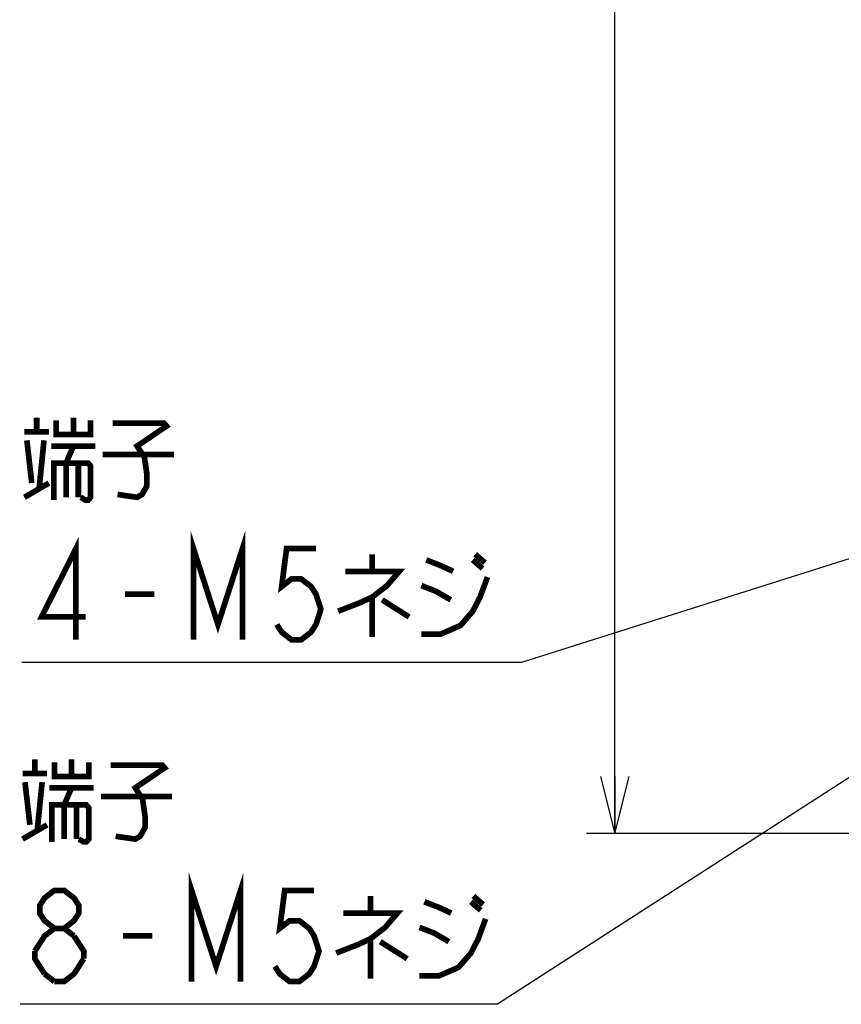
# Model space of a CAD drawing. Extents: x 129 to 1619, y 128 to 1105.
# Tile 10 of 27: x 703 to 819, y 496 to 634. Entities that reach past the tile are written whole.
import ezdxf

# ---------------------------------------------------------------- set-up
doc = ezdxf.new("R2010")
doc.units = 0
doc.header["$LTSCALE"] = 92.4
doc.layers.get('0').update_dxf_attribs({"linetype": 'CONTINUOUS'})
doc.layers.add('ALL_DIM', color=7, linetype='CONTINUOUS')
doc.layers.add('ALL_NOTE', color=7, linetype='CONTINUOUS')
doc.dimstyles.get("Standard").update_dxf_attribs({"dimtxt": 2.5, "dimasz": 2.5, "dimexe": 1.25, "dimexo": 0.625, "dimtad": 1, "dimcen": 2.5, "dimazin": 3, "dimtfac": 1, "dimtmove": 0, "dimatfit": 3})

# ---------------------------------------------------------------- blocks, each defined once
blk = doc.blocks.new('_OPEN')
at = {"color": 0, "linetype": 'BYBLOCK'}
for p, q in [((0, 0), (-1, 0.25)), ((-1, -0.25), (0, 0)), ((-1, 0), (0, 0))]:
    blk.add_line(p, q, dxfattribs=at)
blk = doc.blocks.new('*D5')
at = {"layer": 'ALL_DIM', "color": 2, "linetype": 'CONTINUOUS'}
for p, q in [((839, 835), (783, 835)), ((787, 835), (787, 677.5)), ((787, 520), (787, 677.5)), ((839.08, 520), (783, 520))]:
    blk.add_line(p, q, dxfattribs=at)
at = {"layer": 'ALL_DIM', "color": 2, "linetype": 'CONTINUOUS', "xscale": 8, "yscale": 8, "zscale": 8}
for p, rotation in [((787, 835), 90), ((787, 520), 270)]:
    blk.add_blockref('_OPEN', p, dxfattribs=dict(at, rotation=rotation))

msp = doc.modelspace()

# ---------------------------------------------------------------- linework, layer by layer
at = {"layer": 'ALL_NOTE', "color": 2, "linetype": 'CONTINUOUS'}
for p, q in [((862.684, 572.129), (773.873, 544)), ((846.906, 545.245), (770.532, 496)), ((769.795, 544), (703.747, 544)), ((773.873, 544), (769.795, 544)), ((769.532, 496), (703.484, 496)), ((770.532, 496), (769.532, 496))]:
    msp.add_line(p, q, dxfattribs=at)
at = {"layer": 'ALL_NOTE', "color": 2, "linetype": 'CONTINUOUS', "const_width": 0.8}
for points in [[(705.811, 576.4), (705.811, 578.4)], [(708.563, 578), (708.563, 576), (713.379, 576), (713.379, 578)], [(710.971, 578.4), (710.971, 576)], [(716.475, 577.6), (723.699, 577.6), (724.043, 577.2), (719.915, 574.4), (720.947, 572.8), (721.291, 570.4), (721.291, 568.8), (720.603, 567.6), (719.915, 567.2), (717.163, 567.6)], [(704.091, 576.4), (707.531, 576.4)], [(704.435, 575.2), (705.123, 569.2)], [(706.155, 568.4), (706.843, 575.2)], [(707.875, 574.4), (714.067, 574.4)], [(709.939, 572), (710.971, 574.4)], [(715.099, 573.2), (725.075, 573.2)], [(708.219, 566.8), (708.219, 572), (713.035, 572), (713.379, 571.6), (713.379, 567.2), (713.035, 566.8), (712.691, 566.8), (712.003, 567.2)], [(709.939, 572), (709.939, 567.2)], [(711.659, 572), (711.659, 567.2)], [(704.091, 567.2), (707.531, 569.2)], [(711.315, 547.2), (711.315, 560), (706.499, 550.4), (712.691, 550.4)], [(727.827, 547.2), (727.827, 560), (731.267, 549.333), (734.707, 560), (734.707, 547.2)], [(745.027, 560), (740.899, 560), (740.211, 554.667), (741.587, 555.733), (742.963, 555.733), (744.339, 554.667), (745.027, 553.6), (745.715, 551.467), (745.027, 549.333), (744.339, 548.267), (742.963, 547.2), (741.587, 547.2), (740.211, 548.267), (739.523, 549.333)], [(752.939, 559.2), (752.939, 556.8)], [(760.507, 558.4), (762.571, 557.6), (764.291, 556.8)], [(767.043, 558.4), (768.419, 557.2)], [(767.387, 559.2), (768.763, 558)], [(749.155, 556.8), (756.723, 556.8), (755.003, 554.8), (752.939, 553.2), (751.219, 552.4), (748.123, 551.2)], [(759.819, 548), (762.571, 548), (765.323, 549.2), (767.043, 551.2), (768.075, 553.2), (769.107, 556)], [(759.819, 554.8), (761.883, 554), (763.947, 552.8)], [(718.195, 553.6), (722.323, 553.6)], [(752.939, 553.2), (752.939, 547.6)], [(754.315, 552.8), (758.099, 550.4)], [(705.548, 528.4), (705.548, 530.4)], [(708.3, 530), (708.3, 528), (713.116, 528), (713.116, 530)], [(710.708, 530.4), (710.708, 528)], [(716.212, 529.6), (723.436, 529.6), (723.78, 529.2), (719.652, 526.4), (720.684, 524.8), (721.028, 522.4), (721.028, 520.8), (720.34, 519.6), (719.652, 519.2), (716.9, 519.6)], [(703.828, 528.4), (707.268, 528.4)], [(704.172, 527.2), (704.86, 521.2)], [(705.892, 520.4), (706.58, 527.2)], [(707.612, 526.4), (713.804, 526.4)], [(709.676, 524), (710.708, 526.4)], [(714.836, 525.2), (724.812, 525.2)], [(707.956, 518.8), (707.956, 524), (712.772, 524), (713.116, 523.6), (713.116, 519.2), (712.772, 518.8), (712.428, 518.8), (711.74, 519.2)], [(709.676, 524), (709.676, 519.2)], [(711.396, 524), (711.396, 519.2)], [(703.828, 519.2), (707.268, 521.2)], [(727.564, 499.2), (727.564, 512), (731.004, 501.333), (734.444, 512), (734.444, 499.2)], [(708.3, 506.667), (706.924, 507.733), (706.236, 508.8), (706.236, 509.867), (706.924, 510.933), (708.3, 512), (709.676, 512), (711.052, 510.933), (711.74, 509.867), (711.74, 508.8), (711.052, 507.733), (709.676, 506.667)], [(744.764, 512), (740.636, 512), (739.948, 506.667), (741.324, 507.733), (742.7, 507.733), (744.076, 506.667), (744.764, 505.6), (745.452, 503.467), (744.764, 501.333), (744.076, 500.267), (742.7, 499.2), (741.324, 499.2), (739.948, 500.267), (739.26, 501.333)], [(752.676, 511.2), (752.676, 508.8)], [(760.244, 510.4), (762.308, 509.6), (764.028, 508.8)], [(766.78, 510.4), (768.156, 509.2)], [(767.124, 511.2), (768.5, 510)], [(748.892, 508.8), (756.46, 508.8), (754.74, 506.8), (752.676, 505.2), (750.956, 504.4), (747.86, 503.2)], [(759.556, 500), (762.308, 500), (765.06, 501.2), (766.78, 503.2), (767.812, 505.2), (768.844, 508)], [(705.548, 503.467), (706.924, 505.6), (708.3, 506.667), (709.676, 506.667), (711.052, 505.6)], [(759.556, 506.8), (761.62, 506), (763.684, 504.8)], [(711.052, 505.6), (712.428, 503.467), (712.428, 502.4)], [(717.932, 505.6), (722.06, 505.6)], [(752.676, 505.2), (752.676, 499.6)], [(754.052, 504.8), (757.836, 502.4)], [(706.924, 500.267), (705.548, 502.4), (705.548, 503.467)], [(712.428, 502.4), (711.052, 500.267), (709.676, 499.2), (708.3, 499.2)], [(708.3, 499.2), (706.924, 500.267)]]:
    msp.add_lwpolyline(points, dxfattribs=at)

# ---------------------------------------------------------------- dimensions: what is measured, and where the dimension line sits
at = {"layer": 'ALL_DIM', "color": 2, "linetype": 'CONTINUOUS'}
dim = msp.add_linear_dim(base=(787, 835), p1=(839.078, 520), p2=(839, 835), angle=90, dimstyle='Standard', dxfattribs=at)
dim.commit()
dim.dimension.update_dxf_attribs({"geometry": '*D5', "text_midpoint": (783.8, 660.988), "dimtype": 128})

doc.saveas('drawing.dxf')
